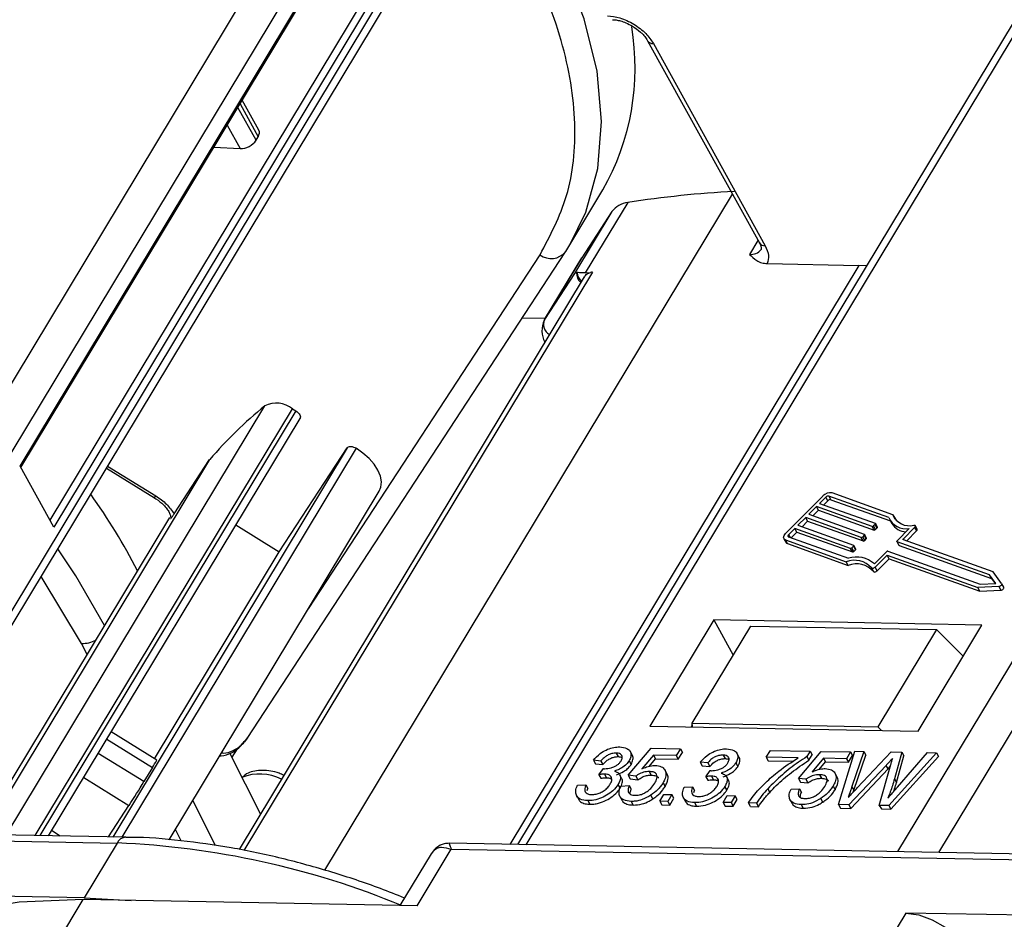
# Model space of a CAD drawing. Header units: millimetres. Extents: x 8853 to 11418, y 45 to 1005.
# Tile 230 of 256: x 10822 to 10853, y 794 to 822. Entities that reach past the tile are written whole.
import ezdxf

# ---------------------------------------------------------------- set-up
doc = ezdxf.new("R2010")
doc.units = ezdxf.units.MM

msp = doc.modelspace()

# ---------------------------------------------------------------- linework, layer by layer
at = {"color": 7, "linetype": 'Continuous', "lineweight": 25}
for p, q in [((10837.936, 837.126), (10813.526, 796.617)), ((10814.832, 796.593), (10839.215, 837.056)), ((10862.523, 836.736), (10838.072, 796.16)), ((10838.342, 796.155), (10862.753, 836.663)), ((10874.508, 836.444), (10850.098, 795.936)), ((10851.404, 795.911), (10875.787, 836.374)), ((10822.325, 808.142), (10836.973, 832.45)), ((10822.351, 808.095), (10836.978, 832.369)), ((10837.851, 830.627), (10823.27, 806.431)), ((10838.043, 830.514), (10823.395, 806.206)), ((10821.211, 802.146), (10837.916, 829.868)), ((10821.243, 801.745), (10837.948, 829.467)), ((10842.188, 821.603), (10845.725, 815.203)), ((10842.369, 821.517), (10845.907, 815.116)), ((10829.287, 819.605), (10829.861, 818.567)), ((10829.883, 818.769), (10829.357, 819.721)), ((10829.794, 818.455), (10829.22, 819.494)), ((10828.883, 818.934), (10829.293, 818.191)), ((10829.794, 818.455), (10829.861, 818.567)), ((10828.459, 818.232), (10829.293, 818.191)), ((10839.725, 815.147), (10840.77, 816.881)), ((10831.973, 795.344), (10844.871, 816.748)), ((10841.557, 816.482), (10840.215, 814.256)), ((10841.057, 816.195), (10839.878, 814.237)), ((10841.057, 816.195), (10840.108, 814.737)), ((10845.679, 815.286), (10845.412, 814.843)), ((10829.51, 799.52), (10839.586, 814.925)), ((10839.586, 814.925), (10839.594, 814.938)), ((10839.594, 814.938), (10839.725, 815.147)), ((10831.454, 803.626), (10838.781, 814.828)), ((10840.098, 814.721), (10838.918, 812.763)), ((10838.928, 812.778), (10840.108, 814.737)), ((10840.108, 814.737), (10840.098, 814.721)), ((10840.438, 814.28), (10829.405, 795.972)), ((10848.873, 814.495), (10837.826, 796.164)), ((10840.215, 814.256), (10840.373, 814.27)), ((10845.974, 814.549), (10848.873, 814.495)), ((10849.108, 814.475), (10848.873, 814.495)), ((10840.179, 814.128), (10829.257, 796.003)), ((10839.878, 814.237), (10838.928, 812.778)), ((10838.946, 812.81), (10838.212, 812.824)), ((10838.928, 812.778), (10838.918, 812.763)), ((10821.881, 796.461), (10830.069, 810.048)), ((10822.806, 796.444), (10830.946, 809.952)), ((10830.946, 809.952), (10831.056, 809.884)), ((10831.056, 809.884), (10822.956, 796.441)), ((10823.227, 796.436), (10831.186, 809.644)), ((10832.68, 808.715), (10825.259, 796.398)), ((10832.96, 808.705), (10825.542, 796.393)), ((10830.53, 805.428), (10832.68, 808.715)), ((10828.326, 808.346), (10821.173, 796.475)), ((10827.204, 806.629), (10828.326, 808.346)), ((10823.395, 806.206), (10822.325, 808.142)), ((10825.059, 808.078), (10826.578, 807.138)), ((10825.097, 808.141), (10826.62, 807.198)), ((10827.043, 796.306), (10833.695, 807.345)), ((10847.731, 807.193), (10846.551, 806.003)), ((10847.828, 807.159), (10847.631, 806.96)), ((10847.891, 807.044), (10847.828, 807.159)), ((10849.819, 806.512), (10847.925, 807.191)), ((10847.925, 807.191), (10847.988, 807.076)), ((10849.947, 806.6), (10848.024, 807.29)), ((10847.533, 806.861), (10847.287, 806.613)), ((10849.291, 806.231), (10847.533, 806.861)), ((10847.596, 806.747), (10847.533, 806.861)), ((10847.631, 806.96), (10849.389, 806.33)), ((10847.761, 806.913), (10847.891, 807.044)), ((10847.988, 807.076), (10849.87, 806.402)), ((10821.013, 796.478), (10827.061, 806.514)), ((10827.095, 806.485), (10827.089, 806.476)), ((10827.094, 806.485), (10827.089, 806.476)), ((10847.189, 806.514), (10846.943, 806.266)), ((10848.947, 805.883), (10847.189, 806.514)), ((10847.252, 806.399), (10847.189, 806.514)), ((10847.287, 806.613), (10849.045, 805.982)), ((10847.417, 806.566), (10847.596, 806.747)), ((10847.596, 806.747), (10849.354, 806.116)), ((10850.011, 806.486), (10849.947, 806.6)), ((10850.02, 806.452), (10850.011, 806.486)), ((10829.158, 806.278), (10830.53, 805.428)), ((10846.845, 806.166), (10846.648, 805.968)), ((10848.603, 805.536), (10846.845, 806.166)), ((10846.908, 806.052), (10846.845, 806.166)), ((10846.943, 806.266), (10848.701, 805.635)), ((10847.073, 806.219), (10847.252, 806.399)), ((10847.252, 806.399), (10849.01, 805.769)), ((10849.354, 806.116), (10849.291, 806.231)), ((10849.389, 806.296), (10849.34, 806.247)), ((10849.403, 806.132), (10849.34, 806.247)), ((10849.452, 806.182), (10849.389, 806.296)), ((10849.461, 806.209), (10849.398, 806.323)), ((10849.403, 806.132), (10849.452, 806.182)), ((10849.852, 806.434), (10849.915, 806.32)), ((10850.087, 805.777), (10850.467, 806.161)), ((10850.282, 805.842), (10850.638, 806.201)), ((10850.638, 806.201), (10850.701, 806.086)), ((10850.718, 806.14), (10850.655, 806.254)), ((10846.648, 805.968), (10846.694, 805.884)), ((10846.648, 805.901), (10848.541, 805.222)), ((10846.729, 805.872), (10846.908, 806.052)), ((10846.908, 806.052), (10848.666, 805.422)), ((10849.01, 805.769), (10848.947, 805.883)), ((10849.045, 805.949), (10848.996, 805.899)), ((10849.059, 805.785), (10848.996, 805.899)), ((10849.108, 805.835), (10849.045, 805.949)), ((10849.117, 805.861), (10849.054, 805.976)), ((10850.388, 805.77), (10850.701, 806.086)), ((10846.499, 805.841), (10846.563, 805.727)), ((10846.549, 805.802), (10848.473, 805.112)), ((10846.612, 805.687), (10846.549, 805.802)), ((10846.612, 805.687), (10848.536, 804.998)), ((10848.666, 805.422), (10848.603, 805.536)), ((10848.701, 805.602), (10848.652, 805.552)), ((10848.715, 805.438), (10848.652, 805.552)), ((10848.701, 805.602), (10848.764, 805.487)), ((10848.773, 805.514), (10848.71, 805.628)), ((10849.059, 805.785), (10849.108, 805.835)), ((10850.078, 805.75), (10850.142, 805.636)), ((10853.009, 804.696), (10850.087, 805.744)), ((10850.15, 805.629), (10850.087, 805.744)), ((10850.15, 805.629), (10853.072, 804.581)), ((10850.305, 805.8), (10850.282, 805.842)), ((10853.127, 804.788), (10850.282, 805.808)), ((10826.581, 798.874), (10830.53, 805.428)), ((10848.715, 805.438), (10848.764, 805.487)), ((10849.363, 805.046), (10849.743, 805.43)), ((10849.386, 804.937), (10849.766, 805.321)), ((10849.766, 805.321), (10852.636, 804.292)), ((10849.829, 805.206), (10849.766, 805.321)), ((10849.792, 805.446), (10852.714, 804.398)), ((10848.536, 804.998), (10848.473, 805.112)), ((10849.272, 804.917), (10849.336, 804.802)), ((10849.449, 804.822), (10849.386, 804.937)), ((10849.449, 804.822), (10849.829, 805.206)), ((10849.829, 805.206), (10852.699, 804.177)), ((10824.275, 802.525), (10822.989, 804.642)), ((10853.204, 804.424), (10853.009, 804.696)), ((10853.072, 804.581), (10853.009, 804.696)), ((10853.392, 804.419), (10853.127, 804.788)), ((10853.302, 804.327), (10852.636, 804.292)), ((10852.699, 804.177), (10852.636, 804.292)), ((10852.714, 804.398), (10853.204, 804.424)), ((10853.072, 804.581), (10853.186, 804.423)), ((10853.302, 804.327), (10853.365, 804.213)), ((10853.457, 804.302), (10853.394, 804.416)), ((10852.699, 804.177), (10853.365, 804.213)), ((10844.28, 803.268), (10842.257, 799.911)), ((10843.598, 799.999), (10845.452, 803.076)), ((10852.769, 803.109), (10844.28, 803.268)), ((10844.28, 803.268), (10844.896, 802.153)), ((10845.452, 803.076), (10851.33, 802.967)), ((10850.747, 799.753), (10852.769, 803.109)), ((10851.33, 802.967), (10849.475, 799.89)), ((10852.178, 802.127), (10851.33, 802.967)), ((10824.449, 802.18), (10824.275, 802.525)), ((10843.602, 799.951), (10843.563, 799.887)), ((10843.608, 799.886), (10843.598, 799.999)), ((10843.598, 799.999), (10849.475, 799.89)), ((10826.65, 798.832), (10825.209, 799.725)), ((10842.257, 799.911), (10850.747, 799.753)), ((10849.475, 799.89), (10849.592, 799.774)), ((10825.069, 799.493), (10826.515, 798.597)), ((10829.421, 799.425), (10829.523, 799.541)), ((10829.523, 799.541), (10829.432, 799.415)), ((10826.245, 798.15), (10824.799, 799.045)), ((10828.962, 799.046), (10829.932, 797.123)), ((10829.2, 799.187), (10829.026, 798.921)), ((10841.194, 799.056), (10841.257, 798.942)), ((10841.576, 798.353), (10842.295, 799.21)), ((10841.695, 798.999), (10841.632, 799.113)), ((10842.371, 798.991), (10842.009, 798.558)), ((10842.295, 799.21), (10843.225, 799.192)), ((10843.095, 798.977), (10842.371, 798.991)), ((10842.371, 798.991), (10842.434, 798.876)), ((10843.225, 799.192), (10843.095, 798.977)), ((10843.158, 798.863), (10843.288, 799.078)), ((10843.225, 799.192), (10843.288, 799.078)), ((10844.574, 798.993), (10844.637, 798.879)), ((10845.075, 798.936), (10845.012, 799.05)), ((10845.944, 798.924), (10846.074, 799.139)), ((10846.074, 799.139), (10847.33, 799.116)), ((10846.958, 798.252), (10847.678, 799.109)), ((10847.33, 799.116), (10847.225, 798.942)), ((10847.288, 798.827), (10847.393, 799.001)), ((10847.33, 799.116), (10847.393, 799.001)), ((10847.678, 799.109), (10848.607, 799.092)), ((10848.224, 797.424), (10848.742, 799.111)), ((10848.607, 799.092), (10848.478, 798.877)), ((10848.607, 799.092), (10848.67, 798.978)), ((10849.027, 799.106), (10848.653, 797.997)), ((10848.716, 797.882), (10849.091, 798.992)), ((10848.742, 799.111), (10849.027, 799.106)), ((10848.818, 797.951), (10849.896, 799.09)), ((10849.027, 799.106), (10849.091, 798.992)), ((10851.329, 799.063), (10849.824, 797.394)), ((10849.896, 799.09), (10850.228, 799.084)), ((10850.228, 799.084), (10850.001, 798.237)), ((10850.093, 797.976), (10851.044, 799.068)), ((10850.228, 799.084), (10850.291, 798.969)), ((10851.044, 799.068), (10851.329, 799.063)), ((10851.329, 799.063), (10851.392, 798.949)), ((10840.708, 798.804), (10840.47, 798.83)), ((10840.47, 798.83), (10840.533, 798.716)), ((10840.533, 798.716), (10840.772, 798.69)), ((10840.708, 798.804), (10840.772, 798.69)), ((10841.603, 798.813), (10841.666, 798.698)), ((10842.231, 798.633), (10842.434, 798.876)), ((10842.434, 798.876), (10843.158, 798.863)), ((10843.095, 798.977), (10843.158, 798.863)), ((10844.089, 798.741), (10843.85, 798.767)), ((10843.85, 798.767), (10843.914, 798.653)), ((10844.089, 798.741), (10844.152, 798.627)), ((10844.983, 798.75), (10845.046, 798.635)), ((10846.949, 798.905), (10845.944, 798.924)), ((10845.944, 798.924), (10846.007, 798.81)), ((10846.007, 798.81), (10846.79, 798.795)), ((10847.225, 798.942), (10847.288, 798.827)), ((10847.753, 798.89), (10847.392, 798.457)), ((10847.613, 798.533), (10847.817, 798.776)), ((10848.478, 798.877), (10847.753, 798.89)), ((10847.753, 798.89), (10847.817, 798.776)), ((10847.817, 798.776), (10848.541, 798.762)), ((10848.478, 798.877), (10848.541, 798.762)), ((10848.541, 798.762), (10848.67, 798.978)), ((10849.52, 797.399), (10849.884, 798.69)), ((10849.887, 797.279), (10851.392, 798.949)), ((10850.064, 798.123), (10850.291, 798.969)), ((10826.515, 798.597), (10826.245, 798.15)), ((10840.648, 798.37), (10840.79, 798.563)), ((10840.648, 798.37), (10840.711, 798.256)), ((10840.824, 798.39), (10840.887, 798.275)), ((10842.24, 798.471), (10842.303, 798.356)), ((10842.805, 798.391), (10842.742, 798.505)), ((10843.914, 798.653), (10844.152, 798.627)), ((10844.028, 798.307), (10844.17, 798.5)), ((10847.622, 798.37), (10847.686, 798.256)), ((10848.188, 798.291), (10848.124, 798.405)), ((10849.732, 798.665), (10848.551, 797.418)), ((10848.614, 797.303), (10849.795, 798.551)), ((10849.795, 798.551), (10849.732, 798.665)), ((10849.795, 798.551), (10849.866, 798.626)), ((10824.339, 798.281), (10825.773, 797.393)), ((10841.316, 797.95), (10841.253, 798.064)), ((10841.374, 798.244), (10841.311, 798.359)), ((10841.814, 798.326), (10841.576, 798.353)), ((10841.576, 798.353), (10841.639, 798.238)), ((10841.639, 798.238), (10841.877, 798.212)), ((10841.814, 798.326), (10841.877, 798.212)), ((10842.674, 798.109), (10842.737, 797.995)), ((10844.028, 798.307), (10844.091, 798.193)), ((10844.204, 798.327), (10844.267, 798.212)), ((10844.754, 798.181), (10844.691, 798.296)), ((10847.196, 798.226), (10846.958, 798.252)), ((10846.958, 798.252), (10847.021, 798.138)), ((10847.021, 798.138), (10847.26, 798.112)), ((10847.196, 798.226), (10847.26, 798.112)), ((10850.001, 798.237), (10850.064, 798.123)), ((10839.965, 798.034), (10840.229, 798.051)), ((10840.229, 798.051), (10840.293, 797.937)), ((10840.272, 797.87), (10840.293, 797.937)), ((10841.343, 798.009), (10841.607, 798.026)), ((10841.607, 798.026), (10841.671, 797.911)), ((10842.574, 797.529), (10842.704, 797.744)), ((10842.704, 797.744), (10842.955, 797.739)), ((10843.345, 797.971), (10843.61, 797.988)), ((10843.61, 797.988), (10843.673, 797.874)), ((10843.653, 797.807), (10843.673, 797.874)), ((10844.697, 797.887), (10844.633, 798.001)), ((10845.99, 797.927), (10846.053, 797.812)), ((10846.726, 797.909), (10846.99, 797.925)), ((10846.99, 797.925), (10847.053, 797.811)), ((10848.056, 798.009), (10848.119, 797.894)), ((10848.653, 797.997), (10848.716, 797.882)), ((10848.696, 797.822), (10848.716, 797.882)), ((10828.516, 796.125), (10827.795, 797.554)), ((10839.945, 797.697), (10840.008, 797.583)), ((10840.29, 797.55), (10840.353, 797.435)), ((10841.318, 797.67), (10841.381, 797.555)), ((10841.667, 797.524), (10841.73, 797.41)), ((10842.35, 797.604), (10842.287, 797.719)), ((10842.574, 797.529), (10842.638, 797.415)), ((10842.826, 797.524), (10842.574, 797.529)), ((10842.955, 797.739), (10842.826, 797.524)), ((10842.826, 797.524), (10842.889, 797.41)), ((10842.889, 797.41), (10843.018, 797.625)), ((10843.018, 797.625), (10842.955, 797.739)), ((10843.325, 797.634), (10843.388, 797.52)), ((10843.67, 797.487), (10843.733, 797.372)), ((10844.577, 797.492), (10844.706, 797.707)), ((10844.828, 797.487), (10844.577, 797.492)), ((10844.577, 797.492), (10844.64, 797.377)), ((10844.706, 797.707), (10844.958, 797.702)), ((10844.958, 797.702), (10844.828, 797.487)), ((10844.828, 797.487), (10844.891, 797.373)), ((10844.891, 797.373), (10845.021, 797.588)), ((10845.021, 797.588), (10844.958, 797.702)), ((10845.628, 797.472), (10845.377, 797.477)), ((10845.44, 797.362), (10845.377, 797.477)), ((10845.628, 797.472), (10845.691, 797.358)), ((10846.7, 797.569), (10846.763, 797.455)), ((10847.732, 797.504), (10847.669, 797.618)), ((10825.124, 796.401), (10825.773, 797.393)), ((10842.638, 797.415), (10842.889, 797.41)), ((10844.64, 797.377), (10844.891, 797.373)), ((10845.44, 797.362), (10845.691, 797.358)), ((10847.049, 797.424), (10847.112, 797.309)), ((10848.551, 797.418), (10848.224, 797.424)), ((10848.224, 797.424), (10848.287, 797.309)), ((10848.287, 797.309), (10848.614, 797.303)), ((10848.551, 797.418), (10848.614, 797.303)), ((10849.824, 797.394), (10849.52, 797.399)), ((10849.52, 797.399), (10849.584, 797.285)), ((10849.584, 797.285), (10849.887, 797.279)), ((10849.824, 797.394), (10849.887, 797.279)), ((10825.664, 796.391), (10799.333, 796.882)), ((10799.398, 796.693), (10825.399, 796.208)), ((10823.6, 796.429), (10823.325, 796.599)), ((10827.425, 796.279), (10827.243, 796.639)), ((10825.399, 796.208), (10824.354, 794.474)), ((10862.236, 795.709), (10835.905, 796.2)), ((10834.891, 794.221), (10835.97, 796.011)), ((10835.413, 795.965), (10835.332, 795.862)), ((10835.97, 796.011), (10861.971, 795.527)), ((10835.332, 795.862), (10834.35, 794.231)), ((10824.354, 794.474), (10813.784, 794.671)), ((10823.478, 793.019), (10824.321, 794.418)), ((10834.891, 794.221), (10824.321, 794.418)), ((10824.354, 794.474), (10825.845, 794.39)), ((10850.356, 793.99), (10849.479, 792.535)), ((10860.926, 793.793), (10850.356, 793.99))]:
    msp.add_line(p, q, dxfattribs=at)
at = {"color": 7, "linetype": 'Continuous', "lineweight": 25, "flags": 128}
for points in [[(10839.725, 815.147), (10840.233, 816.18), (10840.614, 817.558), (10840.732, 819.051), (10840.586, 820.638), (10840.178, 822.295), (10839.513, 823.998), (10838.601, 825.723), (10837.456, 827.444), (10837.051, 827.979)], [(10831.056, 809.884), (10831.095, 809.857), (10831.129, 809.827), (10831.157, 809.794), (10831.178, 809.761), (10831.192, 809.727), (10831.198, 809.696), (10831.195, 809.667), (10831.186, 809.644)], [(10832.68, 808.715), (10832.699, 808.735), (10832.725, 808.75), (10832.757, 808.758), (10832.794, 808.76), (10832.834, 808.755), (10832.877, 808.744), (10832.919, 808.727), (10832.96, 808.705)], [(10833.695, 807.345), (10833.748, 807.473), (10833.763, 807.637), (10833.73, 807.817), (10833.652, 808.006), (10833.53, 808.196), (10833.37, 808.381), (10833.178, 808.552), (10832.96, 808.705)], [(10849.389, 806.33), (10849.394, 806.328), (10849.397, 806.325), (10849.399, 806.321), (10849.399, 806.316), (10849.399, 806.311), (10849.397, 806.306), (10849.393, 806.301), (10849.389, 806.296)], [(10850.613, 806.27), (10850.628, 806.27), (10850.641, 806.266), (10850.651, 806.26), (10850.657, 806.251), (10850.658, 806.239), (10850.656, 806.227), (10850.649, 806.213), (10850.638, 806.201)], [(10846.549, 805.802), (10846.524, 805.815), (10846.505, 805.833), (10846.493, 805.856), (10846.49, 805.882), (10846.494, 805.911), (10846.506, 805.942), (10846.525, 805.973), (10846.551, 806.003)], [(10846.648, 805.968), (10846.639, 805.958), (10846.633, 805.948), (10846.629, 805.937), (10846.628, 805.928), (10846.629, 805.919), (10846.633, 805.911), (10846.639, 805.905), (10846.648, 805.901)], [(10849.045, 805.982), (10849.05, 805.98), (10849.053, 805.977), (10849.055, 805.973), (10849.055, 805.969), (10849.055, 805.964), (10849.053, 805.959), (10849.049, 805.954), (10849.045, 805.949)], [(10850.701, 806.086), (10850.712, 806.099), (10850.719, 806.112), (10850.722, 806.125), (10850.72, 806.136), (10850.718, 806.14)], [(10848.701, 805.635), (10848.706, 805.633), (10848.709, 805.63), (10848.711, 805.626), (10848.711, 805.622), (10848.711, 805.617), (10848.709, 805.612), (10848.705, 805.607), (10848.701, 805.602)], [(10850.087, 805.744), (10850.082, 805.746), (10850.079, 805.749), (10850.077, 805.753), (10850.077, 805.757), (10850.077, 805.762), (10850.079, 805.767), (10850.083, 805.772), (10850.087, 805.777)], [(10850.282, 805.808), (10850.278, 805.81), (10850.275, 805.813), (10850.273, 805.817), (10850.272, 805.821), (10850.273, 805.826), (10850.275, 805.831), (10850.278, 805.837), (10850.282, 805.842)], [(10825.001, 803.094), (10824.089, 804.669), (10823.517, 805.518)], [(10849.386, 804.937), (10849.372, 804.925), (10849.356, 804.915), (10849.339, 804.907), (10849.322, 804.903), (10849.306, 804.902), (10849.291, 804.904), (10849.28, 804.909), (10849.272, 804.917)], [(10849.336, 804.802), (10849.343, 804.794), (10849.355, 804.789), (10849.369, 804.787), (10849.385, 804.788), (10849.402, 804.793), (10849.419, 804.801), (10849.435, 804.811), (10849.449, 804.822)], [(10853.392, 804.419), (10853.397, 804.407), (10853.396, 804.393), (10853.389, 804.377), (10853.377, 804.362), (10853.36, 804.349), (10853.341, 804.338), (10853.321, 804.33), (10853.302, 804.327)], [(10853.365, 804.213), (10853.385, 804.216), (10853.405, 804.223), (10853.424, 804.234), (10853.44, 804.248), (10853.452, 804.263), (10853.459, 804.278), (10853.46, 804.292), (10853.457, 804.302)], [(10828.645, 798.965), (10828.67, 798.963), (10828.688, 798.963)], [(10824.321, 794.418), (10822.298, 794.34), (10820.439, 794.028), (10818.772, 793.488), (10817.327, 792.729), (10816.126, 791.763), (10815.189, 790.606), (10815.09, 790.448)], [(10850.356, 793.99), (10850.766, 793.932), (10851.195, 793.78), (10851.606, 793.546), (10851.964, 793.25), (10852.235, 792.92), (10852.398, 792.582), (10852.436, 792.268), (10852.358, 792.02)]]:
    msp.add_lwpolyline(points, dxfattribs=at)
at = {"color": 7, "linetype": 'Continuous', "lineweight": 25}
for centre, radius, start, end in [((10833.979, 820.742), 7.813, 330.3793, 9.6198), ((10842.348, 821.707), 0.191, 211.8255, 276.3061), ((10846.52, 785.06), 31.812, 92.8798, 98.9764), ((10841.628, 815.781), 0.705, 95.8038, 143.9689), ((10845.891, 815.317), 0.201, 214.6245, 274.5551), ((10839.133, 815.295), 0.585, 232.9894, 320.7807), ((10845.458, 815.244), 0.404, 263.3966, 322.2735), ((10840.328, 814.25), 0.391, 177.8748, 229.4679), ((10840.366, 814.289), 0.407, 183.1177, 228.0144), ((10840.514, 813.772), 0.514, 98.4988, 105.7192), ((10844.841, 785.21), 29.401, 98.6135, 98.7334), ((10839.617, 812.426), 0.776, 154.2564, 208.1415), ((10839.264, 812.623), 0.37, 155.1152, 240.0132), ((10839.516, 798.64), 14.812, 129.6288, 139.0627), ((10830.432, 809.312), 0.821, 51.2303, 116.2651), ((10807.787, 795.315), 20.588, 27.5212, 35.4365), ((10826.307, 807.372), 0.358, 319.1949, 330.982), ((10847.963, 806.981), 0.315, 78.9468, 137.5787), ((10847.905, 807.088), 0.105, 78.9468, 137.5787), ((10847.968, 806.973), 0.105, 78.9468, 137.5787), ((10850.375, 806.765), 0.612, 204.473, 278.5996), ((10850.469, 806.817), 0.565, 202.5185, 284.7142), ((10849.301, 806.282), 0.0525, 258.9468, 317.5787), ((10849.438, 806.201), 0.024, 306.0818, 18.2804), ((10850.406, 806.641), 0.586, 213.2025, 265.8422), ((10848.957, 805.935), 0.0525, 258.9468, 317.5787), ((10849.094, 805.854), 0.024, 306.0818, 18.2804), ((10849.364, 806.168), 0.0525, 258.9468, 317.5787), ((10846.638, 805.771), 0.0877, 210.1184, 252.7936), ((10848.613, 805.587), 0.0525, 258.9468, 317.5787), ((10849.02, 805.82), 0.0525, 258.9468, 317.5787), ((10850.154, 805.643), 0.0146, 210.1184, 252.7936), ((10848.795, 804.398), 0.862, 48.7482, 107.1181), ((10848.676, 805.473), 0.0525, 258.9468, 317.5787), ((10848.75, 805.507), 0.024, 306.0818, 18.2804), ((10849.782, 805.394), 0.0525, 78.9468, 137.5787), ((10848.73, 804.429), 0.73, 41.9818, 110.5905), ((10848.793, 804.314), 0.73, 41.9818, 110.5905), ((10824.297, 803.43), 0.905, 268.635, 297.9086), ((10824.443, 799.942), 2.47, 327.0085, 333.287), ((10829.91, 796.881), 1.512, 62.9757, 111.8749), ((10801.373, 813.136), 29.038, 327.1707, 328.931), ((10825.685, 796.077), 0.314, 92.974, 155.3131), ((10824.314, 769.793), 26.438, 67.5684, 87.6461), ((10835.639, 795.829), 0.263, 120.411, 148.9583)]:
    msp.add_arc(centre, radius, start, end, dxfattribs=at)
for centre, start_param, end_param in [((10829.529, 818.583), 5.516499, 6.301897), ((10829.462, 818.471), 3.945703, 5.516499)]:
    msp.add_ellipse(centre, major_axis=(0.356, 0.182), ratio=0.597073, start_param=start_param, end_param=end_param, dxfattribs=at)
for points, knots in [([(10838.781, 814.828), (10839.101, 815.431), (10839.761, 816.675), (10839.943, 818.586), (10839.784, 820.267), (10839.368, 822.068), (10838.453, 824.385), (10837.17, 826.235), (10836.544, 827.137)], [0, 0, 0, 0, 0.186407, 0.383979, 0.486993, 0.59003, 0.800183, 1, 1, 1, 1]), ([(10840.916, 822.393), (10841.045, 822.379), (10841.245, 822.358), (10841.532, 822.247), (10841.749, 822.133), (10841.952, 821.994), (10842.184, 821.792), (10842.296, 821.625), (10842.369, 821.517)], [0, 0, 0, 0, 0.239443, 0.369607, 0.5, 0.630164, 0.760557, 1, 1, 1, 1]), ([(10841.08, 822.27), (10841.114, 822.269), (10841.188, 822.267), (10841.334, 822.234), (10841.513, 822.174), (10841.639, 822.105), (10841.709, 822.066)], [0, 0, 0, 0, 0.201696, 0.42933, 0.680831, 1, 1, 1, 1]), ([(10841.709, 822.066), (10841.798, 822.006), (10841.921, 821.923), (10842.058, 821.785), (10842.138, 821.689), (10842.171, 821.628), (10842.184, 821.605)], [0, 0, 0, 0, 0.423553, 0.587865, 0.842758, 1, 1, 1, 1]), ([(10845.722, 815.204), (10845.73, 815.19), (10845.761, 815.139), (10845.781, 815.069), (10845.784, 815.008), (10845.787, 815.004), (10845.777, 814.999), (10845.774, 814.998)], [0, 0, 0, 0, 0.08898, 0.3352678, 0.5881371, 0.8910322, 1, 1, 1, 1]), ([(10845.412, 814.843), (10845.482, 814.774), (10845.591, 814.669), (10845.785, 814.569), (10845.914, 814.555), (10845.974, 814.549)], [0, 0, 0, 0, 0.49893, 0.767478, 1, 1, 1, 1]), ([(10839.878, 814.237), (10839.878, 814.238), (10839.889, 814.251), (10839.913, 814.258), (10839.937, 814.265)], [0, 0, 0, 0, 0.020649, 1, 1, 1, 1]), ([(10839.937, 814.265), (10839.938, 814.265), (10839.942, 814.265), (10839.949, 814.266), (10839.955, 814.266), (10839.959, 814.266)], [0, 0, 0, 0, 0.249915, 0.49983, 1, 1, 1, 1]), ([(10840.215, 814.256), (10840.146, 814.257), (10840.035, 814.26), (10839.98, 814.265), (10839.959, 814.266)], [0, 0, 0, 0, 0.614627, 1, 1, 1, 1]), ([(10840.184, 814.125), (10840.209, 814.161), (10840.254, 814.225), (10840.34, 814.255), (10840.376, 814.267)], [0, 0, 0, 0, 0.575059, 1, 1, 1, 1]), ([(10826.561, 807.148), (10826.649, 807.088), (10826.772, 807.005), (10826.91, 806.867), (10826.999, 806.758), (10827.064, 806.643), (10827.096, 806.551), (10827.097, 806.492), (10827.1, 806.488), (10827.09, 806.482), (10827.087, 806.481)], [0, 0, 0, 0, 0.211727, 0.293864, 0.421281, 0.544343, 0.667402, 0.793749, 0.945092, 1, 1, 1, 1]), ([(10827.089, 806.476), (10827.092, 806.475), (10827.096, 806.474), (10827.136, 806.527), (10827.182, 806.597), (10827.204, 806.629)], [0, 0, 0, 0, 0.49893, 0.767478, 1, 1, 1, 1]), ([(10828.688, 798.963), (10828.799, 798.988), (10829, 799.033), (10829.299, 799.242), (10829.438, 799.428), (10829.523, 799.541)], [0, 0, 0, 0, 0.328941, 0.591957, 1, 1, 1, 1]), ([(10828.703, 799.061), (10828.721, 799.059), (10828.843, 799.045), (10829.051, 799.121), (10829.282, 799.248), (10829.378, 799.37), (10829.421, 799.425)], [0, 0, 0, 0, 0.067274, 0.453183, 0.756692, 1, 1, 1, 1]), ([(10840.47, 798.83), (10840.538, 798.904), (10840.65, 799.026), (10840.87, 799.159), (10841.07, 799.231), (10841.215, 799.25), (10841.288, 799.25), (10841.303, 799.25)], [0, 0, 0, 0, 0.317224, 0.527348, 0.737548, 0.948132, 1, 1, 1, 1]), ([(10841.194, 799.056), (10841.147, 799.054), (10841.066, 799.049), (10840.94, 799.001), (10840.824, 798.929), (10840.752, 798.858), (10840.715, 798.812), (10840.708, 798.804)], [0, 0, 0, 0, 0.2684702, 0.4689954, 0.6698557, 0.9402887, 1, 1, 1, 1]), ([(10841.347, 798.81), (10841.363, 798.842), (10841.393, 798.904), (10841.378, 798.978), (10841.331, 799.029), (10841.265, 799.052), (10841.214, 799.055), (10841.194, 799.056)], [0, 0, 0, 0, 0.241872, 0.466389, 0.6563, 0.86642, 1, 1, 1, 1]), ([(10841.303, 799.25), (10841.385, 799.24), (10841.522, 799.223), (10841.639, 799.125), (10841.672, 799.007), (10841.649, 798.897), (10841.613, 798.832), (10841.603, 798.813)], [0, 0, 0, 0, 0.31604, 0.521255, 0.727841, 0.918246, 1, 1, 1, 1]), ([(10841.666, 798.698), (10841.689, 798.749), (10841.734, 798.85), (10841.731, 798.954), (10841.696, 798.99), (10841.691, 798.996)], [0, 0, 0, 0, 0.46365, 0.915677, 1, 1, 1, 1]), ([(10843.85, 798.767), (10843.918, 798.841), (10844.03, 798.963), (10844.25, 799.096), (10844.451, 799.168), (10844.595, 799.187), (10844.668, 799.187), (10844.683, 799.187)], [0, 0, 0, 0, 0.317224, 0.527348, 0.737548, 0.948132, 1, 1, 1, 1]), ([(10844.574, 798.993), (10844.528, 798.991), (10844.447, 798.986), (10844.32, 798.938), (10844.204, 798.866), (10844.132, 798.795), (10844.095, 798.749), (10844.089, 798.741)], [0, 0, 0, 0, 0.26847, 0.468995, 0.669856, 0.940289, 1, 1, 1, 1]), ([(10844.727, 798.747), (10844.743, 798.779), (10844.774, 798.841), (10844.758, 798.915), (10844.711, 798.966), (10844.645, 798.989), (10844.594, 798.992), (10844.574, 798.993)], [0, 0, 0, 0, 0.241872, 0.466389, 0.6563, 0.86642, 1, 1, 1, 1]), ([(10844.683, 799.187), (10844.766, 799.177), (10844.902, 799.16), (10845.02, 799.062), (10845.052, 798.944), (10845.029, 798.834), (10844.994, 798.769), (10844.983, 798.75)], [0, 0, 0, 0, 0.31604, 0.521255, 0.727841, 0.918246, 1, 1, 1, 1]), ([(10840.772, 798.69), (10840.814, 798.738), (10840.881, 798.813), (10841.013, 798.892), (10841.126, 798.932), (10841.206, 798.941), (10841.249, 798.942), (10841.257, 798.942)], [0, 0, 0, 0, 0.348021, 0.54685, 0.745635, 0.950484, 1, 1, 1, 1]), ([(10840.825, 798.56), (10840.892, 798.565), (10840.995, 798.572), (10841.136, 798.622), (10841.228, 798.676), (10841.3, 798.74), (10841.331, 798.786), (10841.347, 798.81)], [0, 0, 0, 0, 0.355638, 0.546568, 0.693978, 0.841492, 1, 1, 1, 1]), ([(10841.603, 798.813), (10841.576, 798.775), (10841.518, 798.692), (10841.377, 798.585), (10841.241, 798.519), (10841.162, 798.494), (10841.135, 798.485)], [0, 0, 0, 0, 0.263792, 0.581099, 0.854542, 1, 1, 1, 1]), ([(10841.198, 798.371), (10841.276, 798.399), (10841.404, 798.445), (10841.56, 798.562), (10841.631, 798.645), (10841.661, 798.691), (10841.666, 798.698)], [0, 0, 0, 0, 0.4080071, 0.6769065, 0.9460857, 1, 1, 1, 1]), ([(10841.257, 798.942), (10841.303, 798.94), (10841.353, 798.938), (10841.38, 798.915), (10841.382, 798.912)], [0, 0, 0, 0, 0.911066, 1, 1, 1, 1]), ([(10844.152, 798.627), (10844.194, 798.675), (10844.261, 798.75), (10844.393, 798.829), (10844.506, 798.869), (10844.586, 798.878), (10844.629, 798.879), (10844.637, 798.879)], [0, 0, 0, 0, 0.348021, 0.54685, 0.745635, 0.950484, 1, 1, 1, 1]), ([(10844.205, 798.497), (10844.272, 798.502), (10844.375, 798.509), (10844.516, 798.559), (10844.609, 798.613), (10844.68, 798.677), (10844.711, 798.723), (10844.727, 798.747)], [0, 0, 0, 0, 0.355638, 0.546568, 0.693978, 0.841492, 1, 1, 1, 1]), ([(10844.983, 798.75), (10844.956, 798.712), (10844.898, 798.629), (10844.757, 798.522), (10844.621, 798.456), (10844.542, 798.431), (10844.515, 798.422)], [0, 0, 0, 0, 0.263792, 0.581099, 0.854542, 1, 1, 1, 1]), ([(10844.637, 798.879), (10844.683, 798.877), (10844.733, 798.875), (10844.76, 798.852), (10844.762, 798.849)], [0, 0, 0, 0, 0.911066, 1, 1, 1, 1]), ([(10845.046, 798.635), (10845.069, 798.686), (10845.115, 798.787), (10845.111, 798.891), (10845.076, 798.927), (10845.071, 798.933)], [0, 0, 0, 0, 0.46365, 0.915677, 1, 1, 1, 1]), ([(10845.377, 797.477), (10845.429, 797.551), (10845.58, 797.769), (10845.903, 798.111), (10846.369, 798.526), (10846.741, 798.769), (10846.949, 798.905)], [0, 0, 0, 0, 0.141221, 0.412473, 0.671456, 1, 1, 1, 1]), ([(10847.225, 798.942), (10847.135, 798.884), (10846.861, 798.708), (10846.434, 798.37), (10846.139, 798.076), (10845.99, 797.927)], [0, 0, 0, 0, 0.192914, 0.591074, 1, 1, 1, 1]), ([(10846.053, 797.812), (10846.121, 797.883), (10846.33, 798.101), (10846.733, 798.453), (10847.101, 798.701), (10847.288, 798.827)], [0, 0, 0, 0, 0.192732, 0.590826, 1, 1, 1, 1]), ([(10849.939, 798.884), (10849.922, 798.866), (10849.879, 798.82), (10849.809, 798.747), (10849.758, 798.693), (10849.732, 798.665)], [0, 0, 0, 0, 0.249996, 0.624999, 1, 1, 1, 1]), ([(10849.884, 798.69), (10849.889, 798.708), (10849.899, 798.744), (10849.917, 798.809), (10849.931, 798.855), (10849.939, 798.884)], [0, 0, 0, 0, 0.279631, 0.55927, 1, 1, 1, 1]), ([(10830.673, 798.354), (10830.624, 798.376), (10830.4, 798.48), (10829.987, 798.52), (10829.563, 798.473), (10829.409, 798.332), (10829.35, 798.277)], [0, 0, 0, 0, 0.095362, 0.436257, 0.783516, 1, 1, 1, 1]), ([(10840.824, 798.39), (10840.802, 798.389), (10840.762, 798.388), (10840.702, 798.38), (10840.666, 798.373), (10840.648, 798.37)], [0, 0, 0, 0, 0.396248, 0.697565, 1, 1, 1, 1]), ([(10840.79, 798.563), (10840.793, 798.563), (10840.799, 798.562), (10840.81, 798.561), (10840.819, 798.56), (10840.825, 798.56)], [0, 0, 0, 0, 0.2500926, 0.5001973, 1, 1, 1, 1]), ([(10841.003, 798.071), (10841.022, 798.109), (10841.059, 798.18), (10841.053, 798.274), (10841.006, 798.343), (10840.925, 798.383), (10840.855, 798.388), (10840.824, 798.39)], [0, 0, 0, 0, 0.2283025, 0.4283763, 0.6283159, 0.8322006, 1, 1, 1, 1]), ([(10841.135, 798.485), (10841.187, 798.465), (10841.286, 798.429), (10841.336, 798.31), (10841.318, 798.185), (10841.274, 798.103), (10841.253, 798.064)], [0, 0, 0, 0, 0.300181, 0.56656, 0.794468, 1, 1, 1, 1]), ([(10842.24, 798.471), (10842.179, 798.468), (10842.065, 798.462), (10841.912, 798.393), (10841.838, 798.342), (10841.814, 798.326)], [0, 0, 0, 0, 0.437821, 0.821307, 1, 1, 1, 1]), ([(10842.009, 798.558), (10842.057, 798.578), (10842.172, 798.628), (10842.317, 798.661), (10842.403, 798.663), (10842.426, 798.663)], [0, 0, 0, 0, 0.338007, 0.817752, 1, 1, 1, 1]), ([(10842.415, 798.101), (10842.443, 798.155), (10842.489, 798.242), (10842.489, 798.353), (10842.445, 798.423), (10842.357, 798.463), (10842.281, 798.468), (10842.24, 798.471)], [0, 0, 0, 0, 0.283054, 0.463078, 0.644303, 0.80492, 1, 1, 1, 1]), ([(10842.426, 798.663), (10842.496, 798.655), (10842.626, 798.641), (10842.734, 798.54), (10842.78, 798.41), (10842.755, 798.259), (10842.698, 798.155), (10842.674, 798.109)], [0, 0, 0, 0, 0.230657, 0.42536, 0.619117, 0.832995, 1, 1, 1, 1]), ([(10842.737, 797.995), (10842.774, 798.07), (10842.839, 798.203), (10842.841, 798.338), (10842.805, 798.382), (10842.8, 798.388)], [0, 0, 0, 0, 0.529642, 0.933355, 1, 1, 1, 1]), ([(10844.17, 798.5), (10844.173, 798.5), (10844.179, 798.499), (10844.19, 798.498), (10844.199, 798.497), (10844.205, 798.497)], [0, 0, 0, 0, 0.250093, 0.500197, 1, 1, 1, 1]), ([(10844.515, 798.422), (10844.567, 798.402), (10844.666, 798.366), (10844.716, 798.247), (10844.699, 798.122), (10844.654, 798.04), (10844.633, 798.001)], [0, 0, 0, 0, 0.300181, 0.56656, 0.794468, 1, 1, 1, 1]), ([(10844.578, 798.308), (10844.656, 798.336), (10844.784, 798.382), (10844.94, 798.499), (10845.012, 798.582), (10845.041, 798.628), (10845.046, 798.635)], [0, 0, 0, 0, 0.408007, 0.676907, 0.946086, 1, 1, 1, 1]), ([(10847.622, 798.37), (10847.562, 798.367), (10847.447, 798.361), (10847.294, 798.293), (10847.22, 798.242), (10847.196, 798.226)], [0, 0, 0, 0, 0.437821, 0.821307, 1, 1, 1, 1]), ([(10847.392, 798.457), (10847.439, 798.478), (10847.555, 798.528), (10847.7, 798.561), (10847.785, 798.562), (10847.809, 798.563)], [0, 0, 0, 0, 0.3380074, 0.8177517, 1, 1, 1, 1]), ([(10847.797, 798.001), (10847.825, 798.054), (10847.872, 798.142), (10847.871, 798.252), (10847.828, 798.322), (10847.74, 798.363), (10847.664, 798.368), (10847.622, 798.37)], [0, 0, 0, 0, 0.283054, 0.463078, 0.644303, 0.80492, 1, 1, 1, 1]), ([(10847.809, 798.563), (10847.879, 798.555), (10848.008, 798.541), (10848.117, 798.44), (10848.162, 798.31), (10848.137, 798.158), (10848.081, 798.054), (10848.056, 798.009)], [0, 0, 0, 0, 0.230657, 0.42536, 0.619117, 0.832995, 1, 1, 1, 1]), ([(10841.253, 798.064), (10841.203, 797.995), (10841.111, 797.868), (10840.893, 797.713), (10840.665, 797.604), (10840.455, 797.553), (10840.336, 797.551), (10840.29, 797.55)], [0, 0, 0, 0, 0.241575, 0.445869, 0.649502, 0.861689, 1, 1, 1, 1]), ([(10840.415, 797.743), (10840.461, 797.745), (10840.548, 797.748), (10840.689, 797.796), (10840.818, 797.87), (10840.931, 797.965), (10840.979, 798.036), (10841.003, 798.071)], [0, 0, 0, 0, 0.2144126, 0.4057264, 0.5971115, 0.8009464, 1, 1, 1, 1]), ([(10840.711, 798.256), (10840.735, 798.26), (10840.777, 798.267), (10840.836, 798.275), (10840.87, 798.275), (10840.887, 798.275)], [0, 0, 0, 0, 0.395694, 0.696578, 1, 1, 1, 1]), ([(10840.887, 798.275), (10840.931, 798.273), (10840.996, 798.269), (10841.035, 798.239), (10841.048, 798.229)], [0, 0, 0, 0, 0.673117, 1, 1, 1, 1]), ([(10841.316, 797.95), (10841.344, 798.005), (10841.392, 798.102), (10841.399, 798.204), (10841.374, 798.237), (10841.37, 798.242)], [0, 0, 0, 0, 0.523115, 0.930003, 1, 1, 1, 1]), ([(10841.785, 797.718), (10841.831, 797.72), (10841.916, 797.723), (10842.054, 797.769), (10842.179, 797.841), (10842.313, 797.952), (10842.376, 798.044), (10842.415, 798.101)], [0, 0, 0, 0, 0.194014, 0.361632, 0.529195, 0.708774, 1, 1, 1, 1]), ([(10841.877, 798.212), (10841.923, 798.241), (10842.009, 798.297), (10842.151, 798.347), (10842.245, 798.356), (10842.294, 798.356), (10842.303, 798.356)], [0, 0, 0, 0, 0.334092, 0.632603, 0.93102, 1, 1, 1, 1]), ([(10842.674, 798.109), (10842.649, 798.072), (10842.601, 797.999), (10842.481, 797.861), (10842.363, 797.775), (10842.287, 797.719)], [0, 0, 0, 0, 0.2664977, 0.5234579, 1, 1, 1, 1]), ([(10842.303, 798.356), (10842.355, 798.352), (10842.44, 798.345), (10842.514, 798.304), (10842.526, 798.271), (10842.529, 798.262)], [0, 0, 0, 0, 0.526051, 0.863818, 1, 1, 1, 1]), ([(10844.204, 798.327), (10844.182, 798.326), (10844.142, 798.325), (10844.083, 798.317), (10844.046, 798.31), (10844.028, 798.307)], [0, 0, 0, 0, 0.396248, 0.697565, 1, 1, 1, 1]), ([(10844.091, 798.193), (10844.115, 798.197), (10844.157, 798.204), (10844.216, 798.212), (10844.25, 798.212), (10844.267, 798.212)], [0, 0, 0, 0, 0.395694, 0.696578, 1, 1, 1, 1]), ([(10844.383, 798.008), (10844.403, 798.046), (10844.439, 798.117), (10844.433, 798.211), (10844.386, 798.28), (10844.305, 798.32), (10844.236, 798.325), (10844.204, 798.327)], [0, 0, 0, 0, 0.228302, 0.428376, 0.628316, 0.832201, 1, 1, 1, 1]), ([(10844.267, 798.212), (10844.311, 798.21), (10844.377, 798.206), (10844.415, 798.176), (10844.428, 798.166)], [0, 0, 0, 0, 0.673117, 1, 1, 1, 1]), ([(10844.697, 797.887), (10844.724, 797.942), (10844.773, 798.039), (10844.779, 798.141), (10844.754, 798.174), (10844.75, 798.179)], [0, 0, 0, 0, 0.523115, 0.930003, 1, 1, 1, 1]), ([(10847.26, 798.112), (10847.305, 798.141), (10847.391, 798.196), (10847.533, 798.247), (10847.627, 798.256), (10847.676, 798.256), (10847.686, 798.256)], [0, 0, 0, 0, 0.334092, 0.632603, 0.93102, 1, 1, 1, 1]), ([(10847.686, 798.256), (10847.737, 798.252), (10847.823, 798.244), (10847.896, 798.203), (10847.908, 798.171), (10847.912, 798.161)], [0, 0, 0, 0, 0.526051, 0.863818, 1, 1, 1, 1]), ([(10848.119, 797.894), (10848.156, 797.97), (10848.221, 798.102), (10848.223, 798.238), (10848.188, 798.281), (10848.183, 798.288)], [0, 0, 0, 0, 0.529642, 0.933355, 1, 1, 1, 1]), ([(10850.001, 798.237), (10849.979, 798.165), (10849.937, 798.028), (10849.867, 797.826), (10849.818, 797.696), (10849.794, 797.632)], [0, 0, 0, 0, 0.362383, 0.681105, 1, 1, 1, 1]), ([(10849.973, 797.837), (10849.983, 797.869), (10850.016, 797.964), (10850.045, 798.059), (10850.064, 798.123)], [0, 0, 0, 0, 0.326098, 1, 1, 1, 1]), ([(10840.29, 797.55), (10840.204, 797.559), (10840.057, 797.574), (10839.938, 797.685), (10839.897, 797.82), (10839.924, 797.946), (10839.958, 798.018), (10839.965, 798.034)], [0, 0, 0, 0, 0.292815, 0.505239, 0.717268, 0.937249, 1, 1, 1, 1]), ([(10840.229, 798.051), (10840.214, 797.999), (10840.189, 797.917), (10840.208, 797.82), (10840.27, 797.764), (10840.349, 797.746), (10840.402, 797.744), (10840.415, 797.743)], [0, 0, 0, 0, 0.333295, 0.521794, 0.711762, 0.930457, 1, 1, 1, 1]), ([(10840.353, 797.435), (10840.397, 797.436), (10840.488, 797.438), (10840.663, 797.472), (10840.873, 797.552), (10841.092, 797.688), (10841.239, 797.831), (10841.297, 797.92), (10841.316, 797.95)], [0, 0, 0, 0, 0.131761, 0.267492, 0.476239, 0.684613, 0.895532, 1, 1, 1, 1]), ([(10841.667, 797.524), (10841.581, 797.532), (10841.437, 797.546), (10841.316, 797.65), (10841.274, 797.776), (10841.295, 797.904), (10841.332, 797.983), (10841.343, 798.009)], [0, 0, 0, 0, 0.291276, 0.491608, 0.691693, 0.901657, 1, 1, 1, 1]), ([(10841.607, 798.026), (10841.59, 797.977), (10841.562, 797.898), (10841.578, 797.801), (10841.633, 797.745), (10841.71, 797.722), (10841.763, 797.719), (10841.785, 797.718)], [0, 0, 0, 0, 0.306815, 0.504842, 0.704528, 0.881597, 1, 1, 1, 1]), ([(10841.638, 797.752), (10841.638, 797.781), (10841.638, 797.832), (10841.661, 797.887), (10841.671, 797.911)], [0, 0, 0, 0, 0.567359, 1, 1, 1, 1]), ([(10842.35, 797.604), (10842.393, 797.634), (10842.515, 797.719), (10842.647, 797.856), (10842.714, 797.959), (10842.737, 797.995)], [0, 0, 0, 0, 0.2653, 0.745967, 1, 1, 1, 1]), ([(10843.67, 797.487), (10843.585, 797.496), (10843.437, 797.511), (10843.318, 797.622), (10843.277, 797.757), (10843.305, 797.883), (10843.338, 797.955), (10843.345, 797.971)], [0, 0, 0, 0, 0.292815, 0.505239, 0.717268, 0.937249, 1, 1, 1, 1]), ([(10843.61, 797.988), (10843.594, 797.936), (10843.569, 797.854), (10843.589, 797.757), (10843.651, 797.701), (10843.729, 797.683), (10843.783, 797.681), (10843.795, 797.68)], [0, 0, 0, 0, 0.333295, 0.521794, 0.711762, 0.930457, 1, 1, 1, 1]), ([(10844.633, 798.001), (10844.584, 797.932), (10844.492, 797.805), (10844.273, 797.65), (10844.045, 797.541), (10843.835, 797.49), (10843.717, 797.488), (10843.67, 797.487)], [0, 0, 0, 0, 0.241575, 0.445869, 0.649502, 0.861689, 1, 1, 1, 1]), ([(10843.733, 797.372), (10843.826, 797.378), (10843.992, 797.387), (10844.253, 797.49), (10844.472, 797.625), (10844.619, 797.768), (10844.677, 797.857), (10844.697, 797.887)], [0, 0, 0, 0, 0.266586, 0.475591, 0.684223, 0.895402, 1, 1, 1, 1]), ([(10843.795, 797.68), (10843.841, 797.682), (10843.928, 797.685), (10844.069, 797.733), (10844.198, 797.807), (10844.311, 797.902), (10844.359, 797.973), (10844.383, 798.008)], [0, 0, 0, 0, 0.214413, 0.405726, 0.597111, 0.800946, 1, 1, 1, 1]), ([(10845.99, 797.927), (10845.925, 797.854), (10845.827, 797.744), (10845.711, 797.591), (10845.656, 797.512), (10845.628, 797.472)], [0, 0, 0, 0, 0.4838, 0.741612, 1, 1, 1, 1]), ([(10845.691, 797.358), (10845.744, 797.432), (10845.824, 797.546), (10845.948, 797.697), (10846.018, 797.774), (10846.053, 797.812)], [0, 0, 0, 0, 0.483558, 0.741322, 1, 1, 1, 1]), ([(10847.049, 797.424), (10846.964, 797.432), (10846.819, 797.446), (10846.699, 797.549), (10846.656, 797.676), (10846.677, 797.803), (10846.714, 797.883), (10846.726, 797.909)], [0, 0, 0, 0, 0.2912765, 0.4916078, 0.6916926, 0.9016572, 1, 1, 1, 1]), ([(10846.99, 797.925), (10846.973, 797.877), (10846.944, 797.798), (10846.96, 797.701), (10847.016, 797.645), (10847.092, 797.621), (10847.146, 797.619), (10847.167, 797.617)], [0, 0, 0, 0, 0.306815, 0.504842, 0.704528, 0.881597, 1, 1, 1, 1]), ([(10847.02, 797.652), (10847.02, 797.681), (10847.02, 797.731), (10847.043, 797.787), (10847.053, 797.811)], [0, 0, 0, 0, 0.567359, 1, 1, 1, 1]), ([(10847.167, 797.617), (10847.213, 797.619), (10847.298, 797.623), (10847.437, 797.669), (10847.562, 797.741), (10847.696, 797.852), (10847.758, 797.944), (10847.797, 798.001)], [0, 0, 0, 0, 0.194014, 0.361632, 0.529195, 0.708774, 1, 1, 1, 1]), ([(10848.056, 798.009), (10848.032, 797.972), (10847.984, 797.898), (10847.863, 797.761), (10847.746, 797.674), (10847.669, 797.618)], [0, 0, 0, 0, 0.2664977, 0.5234579, 1, 1, 1, 1]), ([(10847.732, 797.504), (10847.776, 797.534), (10847.897, 797.619), (10848.029, 797.756), (10848.096, 797.859), (10848.119, 797.894)], [0, 0, 0, 0, 0.2653002, 0.7459675, 1, 1, 1, 1]), ([(10848.653, 797.997), (10848.641, 797.96), (10848.616, 797.885), (10848.577, 797.771), (10848.551, 797.694), (10848.538, 797.655)], [0, 0, 0, 0, 0.321114, 0.660557, 1, 1, 1, 1]), ([(10848.538, 797.655), (10848.572, 797.691), (10848.635, 797.758), (10848.729, 797.857), (10848.788, 797.92), (10848.818, 797.951)], [0, 0, 0, 0, 0.36038, 0.68019, 1, 1, 1, 1]), ([(10849.794, 797.632), (10849.825, 797.668), (10849.891, 797.743), (10849.991, 797.858), (10850.059, 797.937), (10850.093, 797.976)], [0, 0, 0, 0, 0.31521, 0.657605, 1, 1, 1, 1]), ([(10840.012, 797.585), (10840.014, 797.579), (10840.029, 797.528), (10840.125, 797.471), (10840.252, 797.439), (10840.333, 797.436), (10840.353, 797.435)], [0, 0, 0, 0, 0.053526, 0.473618, 0.874713, 1, 1, 1, 1]), ([(10841.384, 797.557), (10841.385, 797.553), (10841.399, 797.504), (10841.49, 797.449), (10841.617, 797.414), (10841.704, 797.411), (10841.73, 797.41)], [0, 0, 0, 0, 0.038763, 0.443131, 0.831134, 1, 1, 1, 1]), ([(10842.287, 797.719), (10842.199, 797.668), (10842.038, 797.576), (10841.819, 797.527), (10841.708, 797.525), (10841.667, 797.524)], [0, 0, 0, 0, 0.430427, 0.785306, 1, 1, 1, 1]), ([(10841.73, 797.41), (10841.823, 797.415), (10841.987, 797.425), (10842.207, 797.515), (10842.312, 797.581), (10842.35, 797.604)], [0, 0, 0, 0, 0.464842, 0.809914, 1, 1, 1, 1]), ([(10843.392, 797.522), (10843.394, 797.516), (10843.409, 797.465), (10843.505, 797.408), (10843.632, 797.376), (10843.714, 797.373), (10843.733, 797.372)], [0, 0, 0, 0, 0.0535258, 0.4736176, 0.8747128, 1, 1, 1, 1]), ([(10846.766, 797.457), (10846.768, 797.452), (10846.781, 797.404), (10846.872, 797.349), (10846.999, 797.314), (10847.086, 797.31), (10847.112, 797.309)], [0, 0, 0, 0, 0.038763, 0.443131, 0.831134, 1, 1, 1, 1]), ([(10847.669, 797.618), (10847.581, 797.568), (10847.42, 797.476), (10847.201, 797.427), (10847.091, 797.425), (10847.049, 797.424)], [0, 0, 0, 0, 0.430427, 0.785306, 1, 1, 1, 1]), ([(10847.112, 797.309), (10847.206, 797.315), (10847.369, 797.325), (10847.589, 797.415), (10847.695, 797.481), (10847.732, 797.504)], [0, 0, 0, 0, 0.464842, 0.809914, 1, 1, 1, 1]), ([(10834.491, 794.465), (10834.239, 794.567), (10833.476, 794.875), (10832.177, 795.301), (10830.598, 795.739), (10828.995, 796.078), (10827.406, 796.294), (10826.289, 796.395), (10825.728, 796.385), (10825.668, 796.384)], [0, 0, 0, 0, 0.08363, 0.253079, 0.4287, 0.608776, 0.791987, 0.977474, 1, 1, 1, 1]), ([(10835.904, 796.2), (10835.852, 796.197), (10835.763, 796.193), (10835.608, 796.138), (10835.519, 796.07), (10835.47, 796.032)], [0, 0, 0, 0, 0.3840914, 0.6602259, 1, 1, 1, 1]), ([(10835.904, 796.196), (10835.905, 796.197), (10835.905, 796.212), (10835.918, 796.161), (10835.95, 796.067), (10835.97, 796.011)], [0, 0, 0, 0, 0.037276, 0.437186, 1, 1, 1, 1]), ([(10835.413, 795.965), (10835.452, 795.996), (10835.528, 796.057), (10835.701, 796.089), (10835.862, 796.042), (10835.97, 796.011)], [0, 0, 0, 0, 0.250684, 0.500439, 1, 1, 1, 1])]:
    msp.add_open_spline(points, degree=3, knots=knots, dxfattribs=at)
for points in [[(10845.907, 815.116), (10845.954, 815.011), (10846.047, 814.801), (10845.998, 814.633), (10845.974, 814.549)], [(10826.62, 807.198), (10826.741, 807.113), (10826.983, 806.945), (10827.13, 806.734), (10827.204, 806.629)]]:
    msp.add_open_spline(points, degree=3, dxfattribs=at)

doc.saveas('drawing.dxf')
